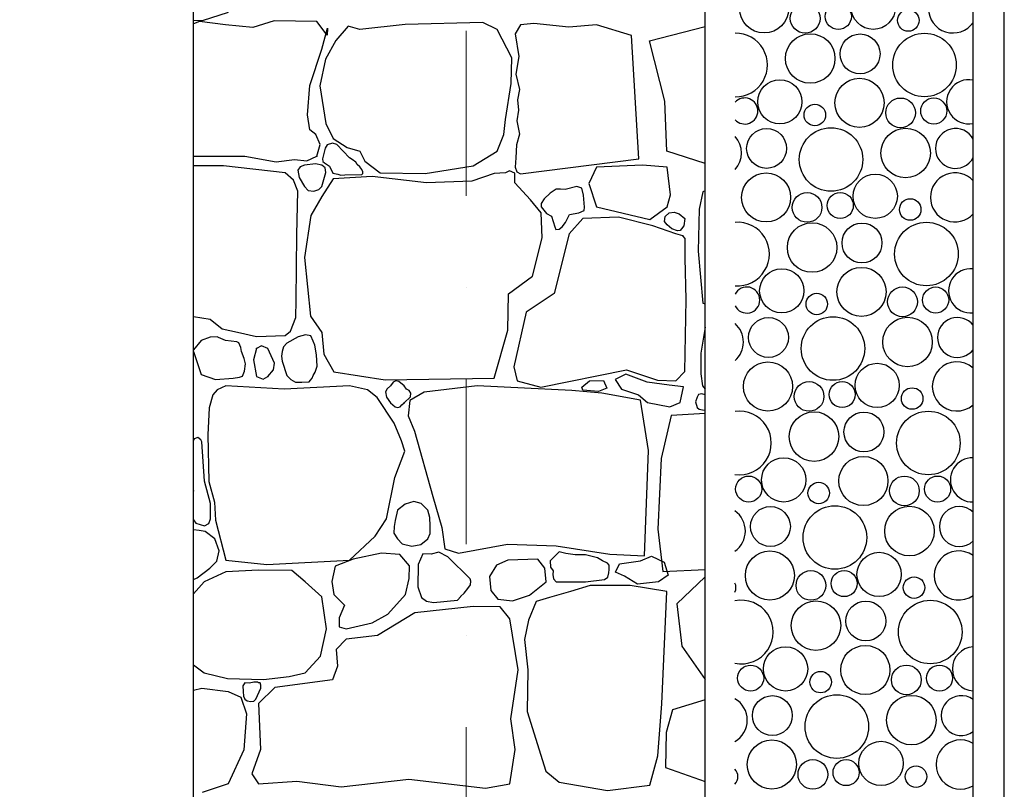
# Model space of a CAD drawing. Header units: millimetres. Extents: x 77315 to 1043159, y -108895 to -47794.
# Tile 79 of 87: x 117287 to 119183, y -102504 to -101022. Entities that reach past the tile are written whole.
import ezdxf

# ---------------------------------------------------------------- set-up
doc = ezdxf.new("R2010")
doc.units = ezdxf.units.MM
doc.header["$MEASUREMENT"] = 0
doc.linetypes.add('Dot & Dashed', pattern=[670.277762, 317.5, -176.388889, 0, -176.388874])
for name, color, linetype in [('_HATCH', 7, 'Continuous'), ('HATCH', 7, 'Continuous'), ('opaska', 7, 'Continuous'), ('Structural - Bearing', 7, 'Continuous'), ('Structural - Grid', 7, 'Continuous')]:
    doc.layers.add(name, color=color, linetype=linetype)

# ---------------------------------------------------------------- blocks, each defined once
blk = doc.blocks.new('*X12')
at = {"layer": 'HATCH'}
for centre, radius in [((118720.8, -101000.8), 47.3), ((118931, -100998.6), 42.6), ((118799.8, -101019.9), 28.6), ((118863.6, -101016.3), 25.1), ((118998.4, -101024), 20.7), ((118809.5, -101097.2), 47.7), ((118905.5, -101088.4), 38.4), ((119029.6, -101109.7), 61.2), ((118751, -101180.6), 42.6), ((118904.5, -101182.7), 47.3), ((118818.4, -101206), 20.7), ((118983.5, -101201.9), 28.6), ((119047.3, -101198.3), 25.1), ((118725.5, -101270.4), 38.4), ((118849.6, -101291.7), 61.2), ((118993.2, -101279.2), 47.7), ((118724.5, -101364.7), 47.3), ((118934.7, -101362.6), 42.6), ((118803.5, -101383.9), 28.6), ((118867.3, -101380.3), 25.1), ((119002.1, -101388), 20.7), ((118813.2, -101461.2), 47.7), ((118909.2, -101452.4), 38.4), ((119033.3, -101473.7), 61.2), ((118754.7, -101544.6), 42.6), ((118908.2, -101546.7), 47.3), ((118987.2, -101565.8), 28.6), ((119051, -101562.3), 25.1), ((118822.1, -101570), 20.7), ((118729.2, -101634.4), 38.4), ((118853.3, -101655.7), 61.2), ((118996.9, -101643.2), 47.7), ((118728.2, -101728.7), 47.3), ((118938.4, -101726.6), 42.6), ((118807.2, -101747.8), 28.6), ((118871, -101744.3), 25.1), ((119005.8, -101752), 20.7), ((118816.9, -101825.2), 47.7), ((118912.9, -101816.4), 38.4), ((119037, -101837.6), 61.2), ((118758.4, -101908.6), 42.6), ((118911.9, -101910.7), 47.3), ((118691, -101926.3), 25.1), ((118990.9, -101929.8), 28.6), ((119054.8, -101926.3), 25.1), ((118825.8, -101934), 20.7), ((118732.9, -101998.4), 38.4), ((118857, -102019.6), 61.2), ((119000.6, -102007.2), 47.7), ((118731.9, -102092.7), 47.3), ((118942.1, -102090.6), 42.6), ((118810.9, -102111.8), 28.6), ((118874.8, -102108.3), 25.1), ((119009.5, -102116), 20.7), ((118820.6, -102189.2), 47.7), ((118916.6, -102180.4), 38.4), ((119040.7, -102201.6), 61.2), ((118762.1, -102272.6), 42.6), ((118915.6, -102274.7), 47.3), ((118694.8, -102290.3), 25.1), ((118994.6, -102293.8), 28.6), ((119058.5, -102290.3), 25.1), ((118829.5, -102298), 20.7), ((118736.6, -102362.4), 38.4), ((118860.7, -102383.6), 61.2), ((119004.3, -102371.2), 47.7), ((118735.6, -102456.7), 47.3), ((118945.8, -102454.6), 42.6), ((118814.6, -102475.8), 28.6), ((118878.5, -102472.3), 25.1), ((119013.2, -102480), 20.7)]:
    blk.add_circle(centre, radius, dxfattribs=at)
for centre, radius, start, end in [((119084.5, -101000.8), 47.3, 34.9953, 325.0047), ((118665.9, -101109.7), 61.2, 269.1007, 90.8545), ((119114.7, -101180.6), 42.6, 78.4433, 281.5567), ((118683.6, -101198.3), 25.1, 221.7451, 138.2101), ((119089.2, -101270.4), 38.4, 27.4772, 332.5228), ((118629.5, -101279.2), 47.7, 317.9408, 42.0143), ((119088.2, -101364.7), 47.3, 42.1979, 317.8021), ((118669.6, -101473.7), 61.2, 265.4924, 94.4628), ((119118.4, -101544.6), 42.6, 83.4999, 276.5001), ((118687.3, -101562.3), 25.1, 205.8976, 154.0575), ((119092.9, -101634.4), 38.4, 37.7649, 322.2351), ((118633.2, -101643.2), 47.7, 311.431, 48.5242), ((119091.9, -101728.7), 47.3, 48.5123, 311.4877), ((118673.3, -101837.6), 61.2, 261.8662, 98.089), ((119122.1, -101908.6), 42.6, 88.506, 271.494), ((119096.6, -101998.4), 38.4, 46.0631, 313.9369), ((118636.9, -102007.2), 47.7, 305.52, 54.4351), ((119095.6, -102092.7), 47.3, 54.2614, 305.7386), ((118645.8, -102116), 20.7, 335.2318, 24.7234), ((118677, -102201.6), 61.2, 258.2069, 101.7483), ((119125.8, -102272.6), 42.6, 93.5007, 266.4993), ((119100.3, -102362.4), 38.4, 53.3303, 306.6697), ((118640.6, -102371.2), 47.7, 300.0174, 59.9378), ((119099.3, -102456.7), 47.3, 59.621, 300.379), ((118649.5, -102480), 20.7, 316.1946, 43.7606)]:
    blk.add_arc(centre, radius, start, end, dxfattribs=at)
blk = doc.blocks.new('*X14')
at = {"layer": '_HATCH'}
for p, q in [((117688.9, -101008.4), (117638.9, -101024.9)), ((117638.9, -101024.9), (117621.8, -101024.2)), ((117633.2, -101026.1), (117621.8, -101030.5)), ((117683.5, -101032.7), (117633.2, -101026.1)), ((117736.4, -101037.7), (117683.5, -101032.7)), ((117777.6, -101024.9), (117736.4, -101037.7)), ((117859.4, -101026.1), (117777.6, -101024.9)), ((117879.6, -101052.2), (117859.4, -101026.1)), ((117920, -101035.2), (117896.1, -101062.5)), ((117942.3, -101041.4), (117920, -101035.2)), ((118029.4, -101031.9), (117942.3, -101041.4)), ((118178.9, -101028.2), (118029.4, -101031.9)), ((118206.5, -101041.4), (118178.9, -101028.2)), ((118251.5, -101032.3), (118241.5, -101049.8)), ((118277.5, -101029.8), (118251.5, -101032.3)), ((118344.8, -101036.9), (118277.5, -101029.8)), ((118397.7, -101032.7), (118344.8, -101036.9)), ((118465.2, -101053), (118397.7, -101032.7)), ((118500, -101063.4), (118607.3, -101035.5)), ((117868.9, -101079), (117880, -101038.9)), ((117880, -101038.9), (117879.6, -101052.2)), ((118235, -101095.9), (118206.5, -101041.4)), ((118241.5, -101049.8), (118248.2, -101093.2)), ((118479.6, -101290.7), (118465.2, -101053)), ((117896.1, -101062.5), (117876.3, -101098.4)), ((118529.5, -101179.1), (118500, -101063.4)), ((117846.2, -101149.2), (117868.9, -101079)), ((117876.3, -101098.4), (117865.1, -101150)), ((118233.8, -101145.4), (118235, -101095.9)), ((118248.2, -101093.2), (118242.7, -101127.5)), ((118242.7, -101127.5), (118249.4, -101156.7)), ((117841.2, -101205.7), (117846.2, -101149.2)), ((118223, -101214.4), (118233.8, -101145.4)), ((117865.1, -101150), (117876.7, -101222.2)), ((118249.4, -101156.7), (118246.1, -101176.8)), ((118246.1, -101176.8), (118248, -101196.6)), ((118533.3, -101275.9), (118529.5, -101179.1)), ((117845.7, -101234.6), (117841.2, -101205.7)), ((118248, -101196.6), (118244.4, -101217.4)), ((117876.7, -101222.2), (117890.7, -101251.1)), ((118219.7, -101243.3), (118223, -101214.4)), ((118244.4, -101217.4), (118250, -101242.8)), ((117857.3, -101243.7), (117845.7, -101234.6)), ((117866, -101262.7), (117857.3, -101243.7)), ((118206.5, -101275.5), (118219.7, -101243.3)), ((118250, -101242.8), (118244.2, -101263.4)), ((117859.4, -101285.4), (117866, -101262.7)), ((117889.4, -101260), (117879.3, -101263.5)), ((117898.1, -101262.6), (117889.4, -101260)), ((117890.7, -101251.1), (117917.6, -101268.9)), ((117922.4, -101288.2), (117898.1, -101262.6)), ((117875.6, -101269.7), (117870.4, -101290.3)), ((117879.3, -101263.5), (117875.6, -101269.7)), ((117917.6, -101268.9), (117942.3, -101275.5)), ((117942.3, -101275.5), (117951.8, -101294.9)), ((118160.3, -101304), (118206.5, -101275.5)), ((118244.2, -101263.4), (118242.4, -101288.6)), ((118607.3, -101299.1), (118533.3, -101275.9)), ((117621.8, -101285.2), (117721.1, -101285)), ((117721.1, -101285), (117780.9, -101296.5)), ((117780.9, -101296.5), (117816.4, -101291.6)), ((117816.4, -101291.6), (117840, -101294.1)), ((117856.8, -101300.1), (117835.8, -101302.3)), ((117840, -101294.1), (117859.4, -101285.4)), ((117869.3, -101302.3), (117856.8, -101300.1)), ((117870.4, -101290.3), (117870.7, -101295.4)), ((117870.7, -101295.4), (117873.9, -101298.2)), ((117873.9, -101298.2), (117884, -101304.4)), ((117927.5, -101292), (117922.4, -101288.2)), ((117934.7, -101296.6), (117927.5, -101292)), ((117937.2, -101301.2), (117934.7, -101296.6)), ((117951.8, -101294.9), (117981.1, -101317.6)), ((118242.4, -101288.6), (118241.5, -101306.3)), ((118251.5, -101319.2), (118479.6, -101290.7)), ((117679.8, -101304), (117621.8, -101304.2)), ((117798.7, -101317.2), (117679.8, -101304)), ((117814.6, -101331.2), (117798.7, -101317.2)), ((117827.3, -101305.7), (117822.7, -101312.3)), ((117822.7, -101312.3), (117825.6, -101326.5)), ((117835.8, -101302.3), (117827.3, -101305.7)), ((117875.3, -101307.9), (117869.3, -101302.3)), ((117869.3, -101343.6), (117876.8, -101317)), ((117876.8, -101317), (117875.3, -101307.9)), ((117884, -101304.4), (117890.5, -101317.7)), ((117890.5, -101317.7), (117899.8, -101319.7)), ((117899.8, -101319.7), (117905.4, -101321.9)), ((117942.4, -101305.6), (117937.2, -101301.2)), ((117946.1, -101310.9), (117942.4, -101305.6)), ((117945.9, -101320.5), (117948.3, -101318.6)), ((117948.2, -101315.3), (117946.1, -101310.9)), ((117948.3, -101318.6), (117948.2, -101315.3)), ((117981.1, -101317.6), (118067.8, -101318.4)), ((118067.8, -101318.4), (118160.3, -101304)), ((118201.2, -101318.8), (118157.8, -101333.7)), ((118222.9, -101317.4), (118201.2, -101318.8)), ((118230.3, -101313.6), (118222.9, -101317.4)), ((118240.9, -101318.1), (118230.3, -101313.6)), ((118240.4, -101336.6), (118240.9, -101318.1)), ((118241.5, -101306.3), (118244.4, -101315.6)), ((118244.4, -101315.6), (118251.5, -101319.2)), ((118397.7, -101306.3), (118383.3, -101337.9)), ((118486.6, -101302.9), (118397.7, -101306.3)), ((118533.9, -101306.3), (118486.6, -101302.9)), ((118540.6, -101360), (118533.9, -101306.3)), ((117823.1, -101352.9), (117814.6, -101331.2)), ((117825.6, -101326.5), (117835.8, -101343.6)), ((117890.7, -101328.7), (117869.3, -101363)), ((117965.9, -101324.6), (117890.7, -101328.7)), ((117905.4, -101321.9), (117913.6, -101321.4)), ((117913.6, -101321.4), (117945.9, -101320.5)), ((118070.7, -101336.6), (117965.9, -101324.6)), ((118157.8, -101333.7), (118070.7, -101336.6)), ((118270.9, -101369.2), (118240.4, -101336.6)), ((118383.3, -101337.9), (118397.7, -101383)), ((117820.9, -101437), (117823.1, -101352.9)), ((117835.8, -101343.6), (117842.6, -101351.3)), ((117842.6, -101351.3), (117853.4, -101352.4)), ((117853.4, -101352.4), (117863.5, -101349.2)), ((117863.5, -101349.2), (117869.3, -101343.6)), ((118308.5, -101356.3), (118297.3, -101367.5)), ((118320.6, -101348.6), (118308.5, -101356.3)), ((118328.4, -101348.5), (118320.6, -101348.6)), ((118337.8, -101349.4), (118328.4, -101348.5)), ((118360.2, -101343.6), (118337.8, -101349.4)), ((118369.5, -101346.7), (118360.2, -101343.6)), ((118373.2, -101360.6), (118369.5, -101346.7)), ((118602.8, -101353.9), (118595.6, -101387.4)), ((118607.3, -101351.8), (118602.8, -101353.9)), ((117869.3, -101363), (117847.8, -101399.3)), ((118291.6, -101394.4), (118270.9, -101369.2)), ((118297.3, -101367.5), (118291.5, -101376.1)), ((118291.5, -101376.1), (118291.6, -101383)), ((118374.7, -101383.3), (118373.2, -101360.6)), ((118533.9, -101383), (118540.6, -101360)), ((118291.6, -101383), (118301.4, -101395.7)), ((118293.2, -101442.7), (118291.6, -101394.4)), ((118301.4, -101395.7), (118311.4, -101400.8)), ((118346.1, -101397.5), (118363.8, -101394.5)), ((118363.8, -101394.5), (118374.3, -101390.1)), ((118374.3, -101390.1), (118374.7, -101383.3)), ((118397.7, -101383), (118500.8, -101407.5)), ((118500.8, -101407.5), (118533.9, -101383)), ((118530.4, -101401.2), (118537.7, -101394.5)), ((118537.7, -101394.5), (118547.7, -101393.3)), ((118547.7, -101393.3), (118556.9, -101396.5)), ((118595.6, -101387.4), (118594, -101468.3)), ((117847.8, -101399.3), (117835.8, -101480.6)), ((118311.4, -101400.8), (118317.6, -101421.2)), ((118332.1, -101421.4), (118338, -101413)), ((118338, -101413), (118346.1, -101397.5)), ((118371.6, -101405.1), (118345.2, -101434.8)), ((118440.2, -101402.6), (118371.6, -101405.1)), ((118506.2, -101419.5), (118440.2, -101402.6)), ((118528.7, -101411), (118530.4, -101401.2)), ((118533.9, -101417.3), (118528.7, -101411)), ((118556.9, -101396.5), (118568, -101405)), ((118568, -101405), (118566.1, -101419.3)), ((118317.6, -101421.2), (118319.8, -101426.7)), ((118319.8, -101426.7), (118326.4, -101425.9)), ((118326.4, -101425.9), (118332.1, -101421.4)), ((118550.8, -101434.8), (118506.2, -101419.5)), ((118543, -101425), (118533.9, -101417.3)), ((118554.2, -101429), (118543, -101425)), ((118559.2, -101428.4), (118554.2, -101429)), ((118561.8, -101425.5), (118559.2, -101428.4)), ((118566.1, -101419.3), (118561.8, -101425.5)), ((117819.6, -101562.6), (117820.9, -101437)), ((118274.6, -101516.5), (118293.2, -101442.7)), ((118345.2, -101434.8), (118316.3, -101549.6)), ((118564.2, -101438.6), (118550.8, -101434.8)), ((118568.4, -101443.6), (118564.2, -101438.6)), ((118568.6, -101447.6), (118568.4, -101443.6)), ((118569, -101481.5), (118568.6, -101447.6)), ((118594, -101468.3), (118602.8, -101568.6)), ((117835.8, -101480.6), (117847.4, -101593.3)), ((118570.6, -101561.1), (118569, -101481.5)), ((118228.8, -101550.4), (118274.6, -101516.5)), ((117818.8, -101596.2), (117819.6, -101562.6)), ((118227.2, -101620.2), (118228.8, -101550.4)), ((118316.3, -101549.6), (118262.7, -101585.5)), ((118568.1, -101700.2), (118570.6, -101561.1)), ((118602.8, -101568.6), (118607.3, -101569.6)), ((117621.8, -101593.8), (117654.2, -101599.3)), ((117654.2, -101599.3), (117677.1, -101617.5)), ((117808.8, -101622.4), (117818.8, -101596.2)), ((117847.4, -101593.3), (117868.9, -101625.1)), ((118262.7, -101585.5), (118239.1, -101690.8)), ((117677.1, -101617.5), (117706.8, -101624.4)), ((117798.7, -101630.9), (117808.8, -101622.4)), ((118201.2, -101712.6), (118227.2, -101620.2)), ((118607.3, -101614.3), (118598.6, -101664.5)), ((117636.5, -101640), (117621.8, -101658.5)), ((117654.1, -101633.9), (117636.5, -101640)), ((117667.4, -101633), (117654.1, -101633.9)), ((117670.3, -101634.3), (117667.4, -101633)), ((117683.5, -101640), (117670.3, -101634.3)), ((117705.1, -101642.5), (117683.5, -101640)), ((117706.8, -101624.4), (117743.5, -101632.7)), ((117743.5, -101632.7), (117798.7, -101630.9)), ((117823.2, -101632.9), (117802, -101645.3)), ((117837.8, -101629.6), (117823.2, -101632.9)), ((117848.1, -101631.1), (117837.8, -101629.6)), ((117852.3, -101641.2), (117848.1, -101631.1)), ((117855.3, -101648.9), (117852.3, -101641.2)), ((117868.9, -101625.1), (117873, -101666.8)), ((117709.1, -101644.5), (117705.1, -101642.5)), ((117713, -101653.6), (117709.1, -101644.5)), ((117714.5, -101661.4), (117713, -101653.6)), ((117743, -101655.7), (117737.6, -101677.5)), ((117753.1, -101650.3), (117743, -101655.7)), ((117764.8, -101655.7), (117753.1, -101650.3)), ((117778, -101683.7), (117764.8, -101655.7)), ((117795.2, -101652.4), (117792.6, -101661.4)), ((117802, -101645.3), (117795.2, -101652.4)), ((117858.8, -101667.8), (117855.3, -101648.9)), ((117621.8, -101661.4), (117636.5, -101705.6)), ((117719.7, -101674.9), (117714.5, -101661.4)), ((117722.3, -101685), (117719.7, -101674.9)), ((117737.6, -101677.5), (117743, -101709.3)), ((117792.6, -101661.4), (117791.3, -101670.2)), ((117791.3, -101670.2), (117792.9, -101680)), ((117792.9, -101680), (117802, -101707.3)), ((117859.8, -101689.9), (117858.8, -101667.8)), ((117873, -101666.8), (117892.4, -101700.7)), ((118598.6, -101664.5), (118599.1, -101704.2)), ((117717.8, -101705.6), (117720.1, -101699)), ((117720.1, -101699), (117722.3, -101685)), ((117764.8, -101709.3), (117776, -101696.9)), ((117776, -101696.9), (117778, -101683.7)), ((117856, -101700.9), (117859.8, -101689.9)), ((118239.1, -101690.8), (118245.3, -101717.6)), ((118290.7, -101730), (118455.9, -101696.9)), ((118455.9, -101696.9), (118515.3, -101716.8)), ((117636.5, -101705.6), (117664.5, -101715.1)), ((117664.5, -101715.1), (117698.4, -101713)), ((117698.4, -101713), (117710.3, -101710.9)), ((117710.3, -101710.9), (117716.1, -101708.7)), ((117716.1, -101708.7), (117717.8, -101705.6)), ((117743, -101709.3), (117756, -101714.8)), ((117756, -101714.8), (117764.8, -101709.3)), ((117802, -101707.3), (117809.7, -101715.6)), ((117809.7, -101715.6), (117818.4, -101720.3)), ((117844.5, -101720.1), (117847.3, -101716.8)), ((117847.3, -101716.8), (117850.3, -101712.8)), ((117850.3, -101712.8), (117852.3, -101707.3)), ((117852.3, -101707.3), (117856, -101700.9)), ((117892.4, -101700.7), (117991, -101715.9)), ((117991, -101715.9), (118201.2, -101712.6)), ((118245.3, -101717.6), (118290.7, -101730)), ((118369.5, -101730.3), (118384.7, -101718.1)), ((118384.7, -101718.1), (118411.2, -101717.1)), ((118411.2, -101717.1), (118418, -101731.8)), ((118454.3, -101704.8), (118434.2, -101715.1)), ((118434.2, -101715.1), (118446, -101733.8)), ((118495.6, -101720.5), (118454.3, -101704.8)), ((118515.3, -101716.8), (118550.8, -101717.6)), ((118550.8, -101717.6), (118568.1, -101700.2)), ((118599.1, -101704.2), (118602.4, -101727.4)), ((117667.8, -101734.9), (117659.2, -101744.8)), ((117684.3, -101727.5), (117667.8, -101734.9)), ((117796.6, -101733.7), (117684.3, -101727.5)), ((117922.4, -101727.5), (117796.6, -101733.7)), ((117818.4, -101720.3), (117830.8, -101720.4)), ((117830.8, -101720.4), (117844.5, -101720.1)), ((117956.8, -101734.9), (117922.4, -101727.5)), ((117975.8, -101749.8), (117956.8, -101734.9)), ((117995, -101733.6), (117991.5, -101739)), ((118001, -101727.5), (117995, -101733.6)), ((118006.5, -101720.4), (118001, -101727.5)), ((118011.8, -101718.2), (118006.5, -101720.4)), ((118017.1, -101719.2), (118011.8, -101718.2)), ((118027.8, -101727.5), (118017.1, -101719.2)), ((118032.4, -101734), (118027.8, -101727.5)), ((118037.3, -101736.6), (118032.4, -101734)), ((118040.4, -101741.9), (118037.3, -101736.6)), ((118168.1, -101727.5), (118066.2, -101739.5)), ((118350.2, -101736.6), (118168.1, -101727.5)), ((118408.4, -101741.9), (118350.2, -101736.6)), ((118371.9, -101735.7), (118369.5, -101730.3)), ((118401.9, -101738.2), (118371.9, -101735.7)), ((118418, -101731.8), (118401.9, -101738.2)), ((118446, -101733.8), (118478.9, -101744.6)), ((118537.8, -101726.4), (118495.6, -101720.5)), ((118565.2, -101729.4), (118537.8, -101726.4)), ((118558.9, -101759.3), (118565.2, -101729.4)), ((118602.4, -101727.4), (118607.3, -101734.2)), ((117659.2, -101744.8), (117652.1, -101769.6)), ((118008.4, -101799.7), (117975.8, -101749.8)), ((117991.5, -101739), (117993.3, -101749.4)), ((117993.3, -101749.4), (118001, -101760.5)), ((118027.8, -101760.5), (118039.6, -101749)), ((118038.5, -101756), (118035.6, -101785.3)), ((118066.2, -101739.5), (118038.5, -101756)), ((118039.6, -101749), (118040.4, -101741.9)), ((118483, -101755.1), (118408.4, -101741.9)), ((118478.9, -101744.6), (118496.1, -101759.3)), ((118498, -101852.2), (118483, -101755.1)), ((118591.5, -101749.2), (118588.7, -101758.4)), ((118594.3, -101744.1), (118591.5, -101749.2)), ((118601, -101743), (118594.3, -101744.1)), ((118607.3, -101745), (118601, -101743)), ((117652.1, -101769.6), (117649.3, -101821.6)), ((118001, -101760.5), (118010.3, -101767.9)), ((118010.3, -101767.9), (118015, -101769.3)), ((118015, -101769.3), (118019.9, -101767.8)), ((118019.9, -101767.8), (118023.3, -101764.3)), ((118023.3, -101764.3), (118027.8, -101760.5)), ((118496.1, -101759.3), (118539.2, -101768.1)), ((118539.2, -101768.1), (118558.9, -101759.3)), ((118588.7, -101758.4), (118591.5, -101769.4)), ((118591.5, -101769.4), (118595.5, -101772.3)), ((118595.5, -101772.3), (118602.2, -101773.8)), ((118602.2, -101773.8), (118607.3, -101774.1)), ((118035.6, -101785.3), (118047.4, -101814.6)), ((118541.8, -101784.8), (118522.4, -101867.7)), ((118607.3, -101780.8), (118541.8, -101784.8)), ((118022.8, -101833.6), (118008.4, -101799.7)), ((117623.5, -101829.4), (117621.8, -101832.5)), ((117630.1, -101827), (117623.5, -101829.4)), ((117636.4, -101831.2), (117630.1, -101827)), ((117638.1, -101835.3), (117636.4, -101831.2)), ((117649.3, -101821.6), (117651.3, -101912)), ((118047.4, -101814.6), (118083.1, -101940.9)), ((117643.4, -101910.9), (117638.1, -101835.3)), ((118028.6, -101853.4), (118022.8, -101833.6)), ((118009.6, -101904.2), (118028.6, -101853.4)), ((118490.1, -102054.8), (118498, -101852.2)), ((118522.4, -101867.7), (118515.9, -102003.4)), ((117993.9, -101983.4), (118009.6, -101904.2)), ((117654.7, -101954.4), (117643.4, -101910.9)), ((117651.3, -101912), (117662.5, -101951.6)), ((117621.8, -101929.3), (117621.9, -101929.7)), ((117621.9, -101929.7), (117621.8, -101930.1)), ((118083.1, -101940.9), (118100.4, -102000.3)), ((117654.5, -101983.4), (117654.7, -101954.4)), ((117662.5, -101951.6), (117664.5, -101985.9)), ((118029.4, -101955.1), (118014.8, -101967)), ((118046.4, -101950.2), (118029.4, -101955.1)), ((118060.2, -101954.4), (118046.4, -101950.2)), ((118073.5, -101967), (118060.2, -101954.4)), ((117651.6, -101992.7), (117654.5, -101983.4)), ((117971.6, -102016.9), (117993.9, -101983.4)), ((118014.8, -101967), (118010.1, -101986.5)), ((118077.3, -101981.3), (118073.5, -101967)), ((118077.8, -101997), (118077.3, -101981.3)), ((117621.8, -101985.4), (117626.5, -101992)), ((117626.5, -101992), (117643.1, -101997.1)), ((117643.1, -101997.1), (117651.6, -101992.7)), ((117664.5, -101985.9), (117684.3, -102063.1)), ((118008.2, -101998.6), (118008, -102011)), ((118010.1, -101986.5), (118008.2, -101998.6)), ((118077.9, -102012), (118077.8, -101997)), ((118100.4, -102000.3), (118106.2, -102041.2)), ((117632.7, -102006.1), (117621.8, -102004.8)), ((117644.4, -102008), (117632.7, -102006.1)), ((117662.8, -102021.8), (117644.4, -102008)), ((117922.4, -102063.1), (117971.6, -102016.9)), ((118008, -102011), (118014.8, -102022.2)), ((118073.5, -102022.2), (118077.9, -102012)), ((118515.9, -102003.4), (118525.9, -102085.1)), ((117671.7, -102045.1), (117662.8, -102021.8)), ((118014.8, -102022.2), (118023.5, -102031.6)), ((118023.5, -102031.6), (118042.1, -102036.2)), ((118042.1, -102036.2), (118059.8, -102032.8)), ((118059.8, -102032.8), (118073.5, -102022.2)), ((118132.2, -102049.9), (118226.3, -102032.5)), ((118226.3, -102032.5), (118320, -102035.8)), ((118320, -102035.8), (118423.7, -102051.5)), ((117667, -102065.3), (117671.7, -102045.1)), ((117984, -102049.5), (117929.1, -102061)), ((118019.1, -102052.4), (117984, -102049.5)), ((118037.7, -102073.8), (118019.1, -102052.4)), ((118063.7, -102051.1), (118054.4, -102071.8)), ((118079.9, -102051.7), (118063.7, -102051.1)), ((118094.3, -102048), (118079.9, -102051.7)), ((118111.6, -102056.5), (118094.3, -102048)), ((118106.2, -102041.2), (118132.2, -102049.9)), ((118154.5, -102099.4), (118111.6, -102056.5)), ((118320, -102052.8), (118308.5, -102064.7)), ((118326, -102047.2), (118320, -102052.8)), ((118339, -102050.2), (118326, -102047.2)), ((118356.8, -102053.1), (118339, -102050.2)), ((118377, -102052.8), (118356.8, -102053.1)), ((118399.9, -102058.8), (118377, -102052.8)), ((118409.7, -102064.2), (118399.9, -102058.8)), ((118423.7, -102051.5), (118490.1, -102054.8)), ((118482.4, -102064.3), (118504.1, -102055.2)), ((118504.1, -102055.2), (118528.2, -102067.3)), ((117629.3, -102097.1), (117653.7, -102078.3)), ((117653.7, -102078.3), (117667, -102065.3)), ((117684.3, -102063.1), (117763.2, -102071.3)), ((117763.2, -102071.3), (117922.4, -102063.1)), ((117894.9, -102074.7), (117888.6, -102104.5)), ((117929.1, -102061), (117894.9, -102074.7)), ((118037.3, -102098.6), (118037.7, -102073.8)), ((118054.4, -102071.8), (118053.8, -102114.3)), ((118205.7, -102072.6), (118191.9, -102094.9)), ((118227.2, -102063.5), (118205.7, -102072.6)), ((118285, -102061), (118227.2, -102063.5)), ((118298.6, -102078.8), (118285, -102061)), ((118308.5, -102064.7), (118309.5, -102076.5)), ((118309.5, -102076.5), (118314.3, -102083.5)), ((118419, -102068.8), (118409.7, -102064.2)), ((118422.5, -102072.7), (118419, -102068.8)), ((118422.6, -102081.2), (118422.5, -102072.7)), ((118434.3, -102086.5), (118442.1, -102070.3)), ((118442.1, -102070.3), (118482.4, -102064.3)), ((118528.2, -102067.3), (118536, -102092)), ((117621.8, -102100.5), (117629.3, -102097.1)), ((117684.3, -102085.8), (117642.2, -102105.2)), ((117747.1, -102082.5), (117684.3, -102085.8)), ((117811.5, -102082.9), (117747.1, -102082.5)), ((117837.1, -102105.2), (117811.5, -102082.9)), ((118191.9, -102094.9), (118194.6, -102121.7)), ((118300.9, -102104.7), (118298.6, -102078.8)), ((118314.3, -102083.5), (118314.1, -102090.8)), ((118314.1, -102090.8), (118315, -102099.2)), ((118413.3, -102100.3), (118419.8, -102095.9)), ((118419.8, -102095.9), (118421.7, -102087.8)), ((118421.7, -102087.8), (118422.6, -102081.2)), ((118451.7, -102093.8), (118434.3, -102086.5)), ((118477, -102109.4), (118451.7, -102093.8)), ((118536, -102092), (118517.3, -102104.6)), ((118525.9, -102085.1), (118607.3, -102081)), ((118607.3, -102095.1), (118552.7, -102147.1)), ((117642.2, -102105.2), (117621.8, -102128.3)), ((117869.3, -102134.1), (117837.1, -102105.2)), ((117888.6, -102104.5), (117892, -102129.6)), ((118030.1, -102129.3), (118037.3, -102098.6)), ((118053.8, -102114.3), (118061.3, -102135.1)), ((118150.3, -102117.8), (118155.1, -102110.8)), ((118156.1, -102103.8), (118154.5, -102099.4)), ((118155.1, -102110.8), (118156.1, -102103.8)), ((118268.9, -102130.4), (118300.9, -102104.7)), ((118315, -102099.2), (118320, -102104.8)), ((118320, -102104.8), (118377, -102104.8)), ((118385.7, -102111.8), (118347.7, -102123.4)), ((118377, -102104.8), (118413.3, -102100.3)), ((118424.1, -102111.8), (118385.7, -102111.8)), ((118462.5, -102111.8), (118424.1, -102111.8)), ((118533.4, -102123.5), (118462.5, -102111.8)), ((118517.3, -102104.6), (118477, -102109.4)), ((117877.9, -102195.6), (117869.3, -102134.1)), ((117892, -102129.6), (117912.6, -102149.8)), ((117996, -102167.1), (118030.1, -102129.3)), ((118061.3, -102135.1), (118070.9, -102142.1)), ((118130.2, -102140), (118136.5, -102133)), ((118136.4, -102133.3), (118143.4, -102127)), ((118143.4, -102127), (118150.3, -102117.8)), ((118194.6, -102121.7), (118207.8, -102138.6)), ((118236.2, -102141.5), (118268.9, -102130.4)), ((118307.7, -102134.9), (118282, -102142.6)), ((118347.7, -102123.4), (118307.7, -102134.9)), ((118524, -102339.6), (118533.4, -102123.5)), ((117912.6, -102149.8), (117902.3, -102174.1)), ((118160.7, -102152.3), (118048.4, -102164.6)), ((118070.9, -102142.1), (118083.9, -102144.4)), ((118083.9, -102144.4), (118130.2, -102140)), ((118212.3, -102153.1), (118160.7, -102152.3)), ((118207.8, -102138.6), (118236.2, -102141.5)), ((118231.3, -102176.1), (118212.3, -102153.1)), ((118282, -102142.6), (118266.9, -102178.5)), ((118552.7, -102147.1), (118562.5, -102228.8)), ((117966.3, -102184), (117996, -102167.1)), ((118048.4, -102164.6), (117976.2, -102208.4)), ((117902.3, -102174.1), (117902.7, -102191.5)), ((117902.7, -102191.5), (117915.9, -102195.2)), ((117915.9, -102195.2), (117966.3, -102184)), ((118247.4, -102274.4), (118231.3, -102176.1)), ((118266.9, -102178.5), (118259.4, -102216.1)), ((117866.8, -102248), (117877.9, -102195.6)), ((117976.2, -102208.4), (117915.9, -102215.4)), ((117915.9, -102215.4), (117896.5, -102235.2)), ((118259.4, -102216.1), (118265.9, -102274.2)), ((118562.5, -102228.8), (118607.3, -102292.9)), ((117837.1, -102280.2), (117866.8, -102248)), ((117896.5, -102235.2), (117899.4, -102267.4)), ((117621.8, -102264.6), (117642.2, -102280.2)), ((117899.4, -102267.4), (117889.9, -102293.4)), ((117642.2, -102280.2), (117687.2, -102291)), ((117806.1, -102287.2), (117837.1, -102280.2)), ((118232.9, -102368.6), (118247.4, -102274.4)), ((118265.9, -102274.2), (118264.3, -102354.9)), ((117687.2, -102291), (117757, -102293)), ((117720.8, -102299.2), (117716.9, -102305)), ((117716.9, -102305), (117717.4, -102316)), ((117729.7, -102299.9), (117720.8, -102299.2)), ((117738.1, -102298.2), (117729.7, -102299.9)), ((117745, -102298.4), (117738.1, -102298.2)), ((117747.1, -102299.2), (117745, -102298.4)), ((117750.5, -102299.7), (117747.1, -102299.2)), ((117751.5, -102303.8), (117750.5, -102299.7)), ((117751.7, -102309.5), (117751.5, -102303.8)), ((117757, -102293), (117806.1, -102287.2)), ((117889.9, -102293.4), (117778.5, -102308.7)), ((117621.8, -102313.3), (117638.1, -102309.9)), ((117638.1, -102309.9), (117688.9, -102316.1)), ((117688.9, -102316.1), (117713.2, -102327.3)), ((117717.4, -102316), (117718.2, -102324.8)), ((117718.2, -102324.8), (117720.8, -102331)), ((117742, -102331), (117751.7, -102309.5)), ((117778.5, -102308.7), (117747.1, -102339.3)), ((117713.2, -102327.3), (117724, -102359.1)), ((117720.8, -102331), (117725.2, -102334.1)), ((117725.2, -102334.1), (117732.1, -102335.6)), ((117732.1, -102335.6), (117738.3, -102334.7)), ((117738.3, -102334.7), (117742, -102331)), ((117747.1, -102339.3), (117750.8, -102427.6)), ((118516.2, -102439.8), (118524, -102339.6)), ((118607.3, -102332.4), (118544.4, -102351.2)), ((117724, -102359.1), (117718.6, -102428.4)), ((118264.3, -102354.9), (118300.2, -102469.3)), ((118544.4, -102351.2), (118531.9, -102395.3)), ((118241.6, -102427.6), (118232.9, -102368.6)), ((118531.9, -102395.3), (118531.1, -102462.5)), ((117718.6, -102428.4), (117688.9, -102494.1)), ((117750.8, -102427.6), (117734.3, -102474.7)), ((118231.3, -102494.1), (118241.6, -102427.6)), ((118500.6, -102496.7), (118516.2, -102439.8)), ((117734.3, -102474.7), (117747.1, -102494.1)), ((118300.2, -102469.3), (118325.8, -102490.8)), ((118531.1, -102462.5), (118607.3, -102489.1)), ((117688.9, -102494.1), (117638.9, -102510.6)), ((117747.1, -102494.1), (117821, -102488.7)), ((117821, -102488.7), (117906, -102499.4)), ((117906, -102499.4), (118036.5, -102484.6)), ((118036.5, -102484.6), (118184.2, -102502.3)), ((118184.2, -102502.3), (118231.3, -102494.1)), ((118325.8, -102490.8), (118419.1, -102506.4)), ((118419.1, -102506.4), (118500.6, -102496.7))]:
    blk.add_line(p, q, dxfattribs=at)
for p in [(117859.4, -101285.4), (118564.2, -101438.6), (117743, -101655.7), (117764.8, -101709.3), (118027.8, -101760.5)]:
    blk.add_point(p, dxfattribs=at)

msp = doc.modelspace()

# ---------------------------------------------------------------- linework, layer by layer
at = {"layer": 'opaska'}
for points in [[(106116.8, -106089.1), (108405.1, -106084.9), (119123.2, -105992.6), (119123.2, -100037.1)], [(106120.4, -106149.1), (108405.4, -106144.9), (119183.2, -106052.1), (119183.2, -100037.1)]]:
    msp.add_lwpolyline(points, dxfattribs=at)
at = {"layer": 'Structural - Bearing'}
msp.add_line((118607.3, -105477.2), (118607.3, -92877.8), dxfattribs=at)
msp.add_lwpolyline([(117621.8, -93967.8), (114233.3, -93967.8), (114233.3, -104498.1), (117621.8, -104498.1)], close=True, dxfattribs=at)
at = {"layer": 'Structural - Grid', "linetype": 'Dot & Dashed', "lineweight": 15}
msp.add_line((118146.9, -107395.1), (118146.9, -90541.9), dxfattribs=at)

# ---------------------------------------------------------------- block references
at = {"layer": '_HATCH'}
msp.add_blockref('*X14', (0, 0), dxfattribs=at)
at = {"layer": 'HATCH'}
msp.add_blockref('*X12', (0, 0), dxfattribs=at)

doc.saveas('drawing.dxf')
